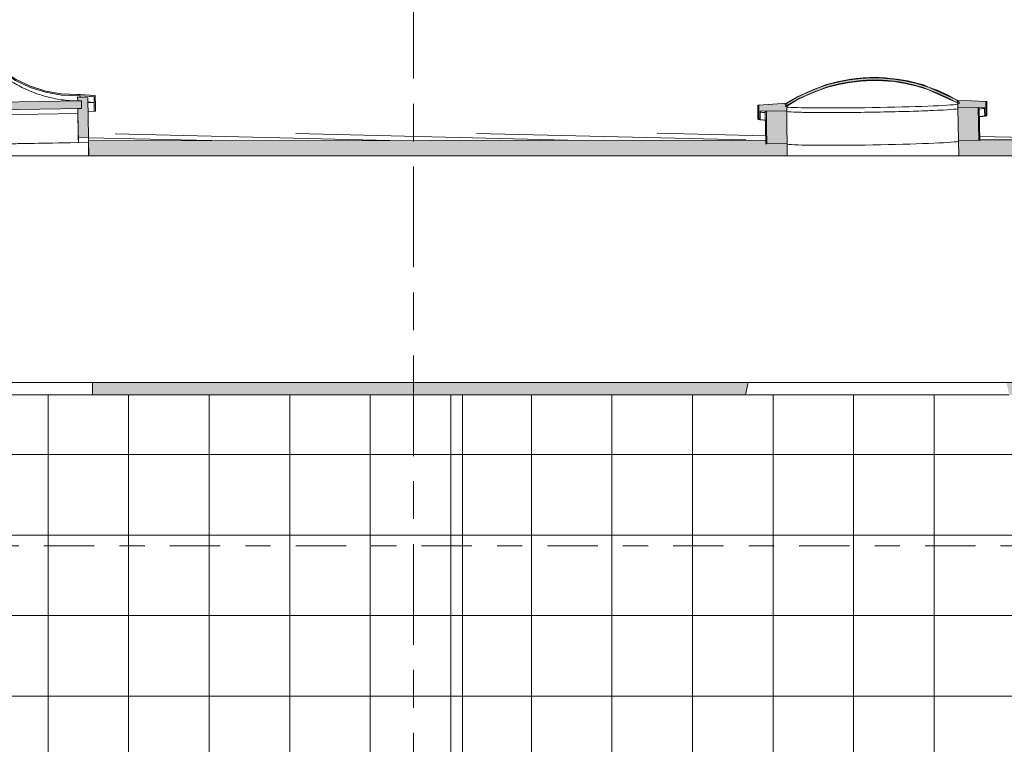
# Model space of a CAD drawing. Header units: metres. Extents: x -28 to 176, y -14 to 869.
# Tile 54 of 60: x 78.63 to 82.54, y -0.43 to 2.45. Entities that reach past the tile are written whole.
import ezdxf

# ---------------------------------------------------------------- set-up
doc = ezdxf.new("R2010")
doc.units = ezdxf.units.M
doc.linetypes.add('_Ebene_', pattern=[0.4, 0.2, -0.1, 0, -0.1])
doc.linetypes.add('_Rasterlinie_', pattern=[0.75, 0.4, -0.1, 0.15, -0.1])
for name, color, linetype, lineweight in [('A_Ebenen', 130, 'Continuous', 5), ('A_Fenster', 45, 'Continuous', 5), ('A_Geschossdecken', 7, 'Continuous', 5), ('A_Geschossdecken_Oberflächenschraffur', 7, 'Continuous', 5), ('A_Geschossdecken_Schraffur', 7, 'Continuous', 5), ('A_Linien_Feine Linien', 7, 'Continuous', 5), ('A_Raster', 128, 'Continuous', 5), ('A_Wand', 244, 'Continuous', 5), ('A_Wände_Oberflächenschraffur', 244, 'Continuous', 5)]:
    doc.layers.add(name, color=color, linetype=linetype, lineweight=lineweight)
pattern_1 = [(0, (65.62118, 18.958), (0, 0.32), []), (90, (65.62118, 18.958), (-0.32, 2e-17), [])]

# ---------------------------------------------------------------- blocks, each defined once
blk = doc.blocks.new('FE Dachkuppel rechteckig - 2320 x 1400-8069988-D')
at = {"layer": 'A_Fenster', "lineweight": 9}
for points in [[(5.2577, 2.0803), (5.2627, 2.0804), (5.2621, 2.1158), (5.327, 2.1217), (5.3911, 2.1269), (5.454, 2.1402), (5.5147, 2.1616), (5.5721, 2.1905), (5.6253, 2.2266), (5.6912, 2.2697), (5.7632, 2.3018), (5.8393, 2.3218), (5.9177, 2.3294), (6.0497, 2.3316), (6.1283, 2.3266), (6.205, 2.309), (6.278, 2.2793), (6.3996, 2.2041), (6.458, 2.177), (6.5223, 2.1571), (6.5826, 2.1463), (6.7119, 2.1395), (6.7125, 2.1041), (6.7175, 2.1041), (6.7168, 2.1442), (6.6468, 2.1483), (6.5832, 2.1513), (6.5205, 2.1625), (6.4598, 2.1817), (6.402, 2.2084), (6.2882, 2.2792), (6.2366, 2.3032), (6.1759, 2.3223), (6.1132, 2.3335), (6.0496, 2.3366), (5.9176, 2.3344), (5.8542, 2.3293), (5.7919, 2.3161), (5.7318, 2.2949), (5.675, 2.2663), (5.5696, 2.1948), (5.5127, 2.1662), (5.4527, 2.1451), (5.3904, 2.1318), (5.257, 2.1203)], [(5.3128, 2.0714), (6.6627, 2.0935), (6.6622, 2.1235), (5.3123, 2.1014)]]:
    blk.add_hatch(color=253, dxfattribs=at).paths.add_polyline_path(points, flags=0)
h = blk.add_hatch(color=253, dxfattribs=at)
h.paths.add_polyline_path([(5.2897, 1.956), (5.3297, 1.9566), (5.3278, 2.0717), (5.3128, 2.0714), (5.3123, 2.1014), (5.3273, 2.1017), (5.3271, 2.1167), (5.2872, 2.1125), (5.288, 2.0619)], flags=0)
h.paths.add_polyline_path([(6.6495, 1.9782), (6.6895, 1.9789), (6.687, 2.1354), (6.6469, 2.1383), (6.6472, 2.1233), (6.6622, 2.1235), (6.6627, 2.0935), (6.6477, 2.0932), (6.6482, 2.0619)], flags=0)
at = {"layer": 'A_Fenster', "color": 250, "lineweight": 9}
for p, q in [((6.0496, 2.3366), (5.9176, 2.3344)), ((5.9177, 2.3294), (6.0497, 2.3316)), ((5.3169, 2.1265), (5.257, 2.1203)), ((5.257, 2.1203), (5.2577, 2.0803)), ((5.257, 2.1203), (5.2572, 2.0982)), ((5.2621, 2.1158), (5.3172, 2.1215)), ((5.2627, 2.0804), (5.2621, 2.1158)), ((5.3271, 2.1167), (5.2872, 2.1125)), ((5.2872, 2.1125), (5.2897, 1.956)), ((5.2872, 2.1125), (5.2873, 2.0913)), ((6.6622, 2.1235), (5.3123, 2.1014)), ((5.3269, 2.1267), (5.3169, 2.1265)), ((5.3172, 2.1215), (5.327, 2.1217)), ((5.3173, 2.1157), (5.3172, 2.1215)), ((5.3273, 2.1017), (5.3271, 2.1167)), ((6.6568, 2.1484), (6.6468, 2.1483)), ((6.6468, 2.1433), (6.6566, 2.1434)), ((6.687, 2.1354), (6.6469, 2.1383)), ((6.6469, 2.1383), (6.6472, 2.1233)), ((6.6469, 2.1383), (6.6471, 2.1232)), ((6.6472, 2.1233), (6.6622, 2.1235)), ((6.6566, 2.1434), (6.7119, 2.1395)), ((6.6566, 2.1434), (6.6567, 2.1376)), ((6.7168, 2.1442), (6.6568, 2.1484)), ((6.6622, 2.1235), (6.6627, 2.0935)), ((6.6627, 2.0935), (6.6622, 2.1235)), ((6.6895, 1.9789), (6.687, 2.1354)), ((6.6872, 2.12), (6.7121, 2.1176)), ((6.6873, 2.1172), (6.7121, 2.1176)), ((6.7119, 2.1395), (6.7125, 2.1041)), ((6.7121, 2.1176), (6.7119, 2.1395)), ((6.7121, 2.1176), (6.7127, 2.0822)), ((6.7175, 2.1041), (6.7168, 2.1442)), ((5.2572, 2.0982), (5.2579, 2.0583)), ((5.2577, 2.0803), (5.2627, 2.0804)), ((5.2579, 2.0583), (5.2577, 2.0803)), ((5.2625, 2.0939), (5.2874, 2.0972)), ((5.2625, 2.0939), (5.2875, 2.0943)), ((5.2627, 2.0804), (5.2629, 2.0585)), ((5.2873, 2.0913), (5.2893, 1.9738)), ((5.3123, 2.1014), (5.3273, 2.1017)), ((5.3128, 2.0714), (5.3123, 2.1014)), ((5.3123, 2.1014), (5.3128, 2.0714)), ((5.3128, 2.0714), (6.6627, 2.0935)), ((6.6478, 2.0732), (5.3282, 2.0516)), ((6.6627, 2.0935), (6.6477, 2.0932)), ((6.6477, 2.0932), (6.6495, 1.9782)), ((6.6477, 2.0932), (6.6478, 2.0732)), ((6.6478, 2.0732), (6.6497, 1.9583)), ((6.6878, 2.0818), (6.7127, 2.0822)), ((6.6878, 2.0816), (6.7177, 2.0821)), ((6.7125, 2.1041), (6.7175, 2.1041)), ((6.7127, 2.0822), (6.7125, 2.1041)), ((6.7175, 2.1041), (6.7177, 2.0821)), ((5.2579, 2.0583), (5.288, 2.0588)), ((5.2629, 2.0585), (5.288, 2.0589)), ((5.3278, 2.0717), (5.3128, 2.0714)), ((5.3297, 1.9566), (5.3278, 2.0717)), ((5.2897, 1.956), (5.3297, 1.9566)), ((5.2901, 1.9349), (6.6897, 1.9578)), ((5.3299, 1.9367), (5.3297, 1.9566)), ((6.6497, 1.9583), (5.3299, 1.9367)), ((6.6495, 1.9782), (6.6895, 1.9789)), ((6.6495, 1.9782), (6.6497, 1.9583)), ((6.6896, 1.9694), (6.6895, 1.9789)), ((6.6897, 1.9578), (6.6896, 1.9694))]:
    blk.add_line(p, q, dxfattribs=at)
at = {"layer": 'A_Fenster', "color": 250, "lineweight": 9, "flags": 128}
for points in [[(5.9176, 2.3344), (5.8542, 2.3293), (5.7919, 2.3161), (5.7318, 2.2949), (5.675, 2.2663), (5.6223, 2.2306)], [(5.6253, 2.2266), (5.6912, 2.2697), (5.7632, 2.3018), (5.8393, 2.3218), (5.9177, 2.3294)], [(6.3482, 2.2424), (6.2943, 2.2764), (6.2366, 2.3032), (6.1759, 2.3223), (6.1132, 2.3335), (6.0496, 2.3366)], [(6.0497, 2.3316), (6.1283, 2.3266), (6.205, 2.309), (6.278, 2.2793), (6.3452, 2.2384)], [(5.6223, 2.2306), (5.5696, 2.1948), (5.5127, 2.1662), (5.4527, 2.1451), (5.3904, 2.1318), (5.3269, 2.1267)], [(6.3452, 2.2384), (6.3996, 2.2041), (6.458, 2.177), (6.5193, 2.1577), (6.5826, 2.1463), (6.6468, 2.1433)], [(6.6468, 2.1483), (6.5832, 2.1513), (6.5205, 2.1625), (6.4598, 2.1817), (6.402, 2.2084), (6.3482, 2.2424)], [(5.327, 2.1217), (5.3911, 2.1269), (5.454, 2.1402), (5.5147, 2.1616), (5.5721, 2.1905), (5.6253, 2.2266)]]:
    blk.add_lwpolyline(points, dxfattribs=at)
at = {"layer": 'A_Fenster', "color": 250, "lineweight": 9}
for points, knots in [([(5.6254, 2.2149), (5.642, 2.2282), (5.6682, 2.2467), (5.7051, 2.2678), (5.7313, 2.2807), (5.7558, 2.2911), (5.7781, 2.2994), (5.8009, 2.3066), (5.8239, 2.3128), (5.8471, 2.3178), (5.8783, 2.323), (5.902, 2.3251), (5.9177, 2.3258)], [0, 0, 0, 0, 0.2, 0.3, 0.4, 0.475, 0.55, 0.625, 0.7, 0.775, 0.85, 1, 1, 1, 1]), ([(6.0497, 2.328), (6.0708, 2.3278), (6.1023, 2.3254), (6.1439, 2.3181), (6.1697, 2.312), (6.19, 2.3061), (6.2102, 2.2995), (6.235, 2.2901), (6.264, 2.277), (6.3016, 2.257), (6.3282, 2.2394), (6.3453, 2.2266)], [-1, -1, -1, -1, -0.8, -0.7, -0.6, -0.55, -0.5, -0.4, -0.3, -0.2, 0, 0, 0, 0]), ([(5.328, 2.1016), (5.3384, 2.1021), (5.3596, 2.1038), (5.3913, 2.1082), (5.423, 2.1148), (5.4647, 2.1262), (5.5052, 2.1416), (5.5441, 2.1608), (5.5818, 2.1824), (5.6085, 2.2012), (5.6254, 2.2149)], [0.0024638, 0.0024638, 0.0024638, 0.0024638, 0.1, 0.2, 0.3, 0.4, 0.6, 0.7, 0.8, 1, 1, 1, 1]), ([(6.3453, 2.2266), (6.3628, 2.2136), (6.39, 2.1956), (6.4283, 2.1753), (6.4678, 2.1574), (6.5089, 2.1433), (6.5509, 2.1332), (6.5828, 2.1277), (6.6144, 2.1243), (6.6356, 2.1233), (6.6461, 2.1232)], [-1, -1, -1, -1, -0.8, -0.7, -0.6, -0.4, -0.3, -0.2, -0.1, -0.0027271, -0.0027271, -0.0027271, -0.0027271])]:
    blk.add_open_spline(points, degree=3, knots=knots, dxfattribs=at)
blk = doc.blocks.new('FE Dachkuppel rund - Ø_850 _1080_-8070059-D')
at = {"layer": 'A_Fenster', "lineweight": 9}
blk.add_hatch(color=253, dxfattribs=at).paths.add_polyline_path([(9.4636, 2.1025), (9.502, 2.1252), (9.542, 2.1453), (9.5832, 2.1625), (9.6255, 2.1769), (9.6823, 2.1908), (9.7127, 2.1966), (9.757, 2.202), (9.8015, 2.2042), (9.8461, 2.2034), (9.8907, 2.1995), (9.9349, 2.1926), (9.9785, 2.1826), (10.0335, 2.165), (10.063, 2.1538), (10.1036, 2.1351), (10.1428, 2.1136), (10.1425, 2.1254), (10.1032, 2.1464), (10.0626, 2.1648), (10.0208, 2.1804), (9.978, 2.1931), (9.9345, 2.2029), (9.8903, 2.2097), (9.8458, 2.2135), (9.8013, 2.2143), (9.7569, 2.212), (9.7127, 2.2068), (9.6688, 2.1985), (9.6256, 2.1873), (9.5833, 2.1732), (9.542, 2.1563), (9.502, 2.1366), (9.4634, 2.1143), (9.4635, 2.1084)], flags=0)
h = blk.add_hatch(color=253, dxfattribs=at)
h.paths.add_polyline_path([(9.3529, 2.0524), (9.3579, 2.0525), (9.3575, 2.0825), (9.4638, 2.0843), (9.4634, 2.1143), (9.3522, 2.1067), (9.3528, 2.0619)], flags=0)
h.paths.add_polyline_path([(10.25, 2.0671), (10.255, 2.0672), (10.2539, 2.1214), (10.1425, 2.1254), (10.1431, 2.0954), (10.2494, 2.0971), (10.2497, 2.0821)], flags=0)
h = blk.add_hatch(color=253, dxfattribs=at)
h.paths.add_polyline_path([(9.3844, 1.9529), (9.4653, 1.9542), (9.4638, 2.0843), (9.3828, 2.0829), (9.3836, 2.0179)], flags=0)
h.paths.add_polyline_path([(10.1459, 1.9653), (10.2268, 1.9667), (10.2241, 2.0967), (10.1431, 2.0954), (10.1445, 2.0304)], flags=0)
at = {"layer": 'A_Fenster', "color": 250, "lineweight": 9}
for p, q in [((9.458, 2.1125), (9.4582, 2.1007)), ((10.1481, 2.112), (10.1479, 2.1237)), ((10.2589, 2.0656), (10.258, 2.1198)), ((9.3482, 2.1049), (9.349, 2.0507)), ((9.3482, 2.1049), (9.3482, 2.1049)), ((9.3575, 2.0825), (9.4638, 2.0843)), ((9.3785, 2.0812), (9.3807, 1.9512)), ((9.4638, 2.0843), (9.3828, 2.0829)), ((10.1431, 2.0954), (10.2494, 2.0971)), ((10.2241, 2.0967), (10.1431, 2.0954)), ((10.2306, 1.9651), (10.2284, 2.0951)), ((9.3529, 2.0524), (9.3579, 2.0525)), ((9.354, 2.0508), (9.354, 2.0508)), ((10.25, 2.0671), (10.255, 2.0672)), ((10.1459, 1.9653), (10.2268, 1.9667)), ((9.3844, 1.9529), (9.4653, 1.9542))]:
    blk.add_line(p, q, dxfattribs=at)
at = {"layer": 'A_Fenster', "color": 250, "lineweight": 9, "flags": 128}
for points in [[(10.1476, 2.1242), (10.0064, 2.1866), (9.9444, 2.2025), (9.9105, 2.2085), (9.8892, 2.2114), (9.8747, 2.2129), (9.864, 2.2139), (9.8559, 2.2145), (9.8495, 2.2148), (9.8443, 2.2151), (9.84, 2.2153), (9.8364, 2.2155), (9.8332, 2.2156), (9.8305, 2.2157), (9.8281, 2.2157), (9.8259, 2.2158), (9.824, 2.2158), (9.8222, 2.2158), (9.8206, 2.2159), (9.8191, 2.2159), (9.8178, 2.2159), (9.8165, 2.2159), (9.8153, 2.2159), (9.8142, 2.2159), (9.8131, 2.2159), (9.8121, 2.2159), (9.8111, 2.2159), (9.8102, 2.2159), (9.8093, 2.2159), (9.8085, 2.2159), (9.8076, 2.2159), (9.8068, 2.2159), (9.806, 2.2159), (9.8052, 2.2159), (9.8045, 2.2159), (9.8037, 2.2159), (9.803, 2.2158), (9.8022, 2.2158), (9.8015, 2.2158), (9.8008, 2.2158), (9.8, 2.2158), (9.7993, 2.2158), (9.7985, 2.2158), (9.7978, 2.2157), (9.797, 2.2157), (9.7962, 2.2157), (9.7954, 2.2157), (9.7946, 2.2157), (9.7937, 2.2156), (9.7928, 2.2156), (9.7919, 2.2156), (9.791, 2.2156), (9.79, 2.2155), (9.7889, 2.2155), (9.7878, 2.2155), (9.7866, 2.2154), (9.7854, 2.2154), (9.784, 2.2153), (9.7826, 2.2152), (9.781, 2.2152), (9.7793, 2.2151), (9.7774, 2.215), (9.7753, 2.2149), (9.773, 2.2147), (9.7704, 2.2146), (9.7673, 2.2144), (9.7638, 2.2141), (9.7597, 2.2138), (9.7548, 2.2134), (9.7487, 2.2128), (9.7411, 2.2121), (9.7313, 2.2109), (9.718, 2.2091), (9.6989, 2.2061), (9.6694, 2.2002), (9.6176, 2.1865), (9.5076, 2.1413), (9.4584, 2.1129)], [(10.1478, 2.1124), (10.0055, 2.1764), (9.9434, 2.1925), (9.9096, 2.1986), (9.8885, 2.2014), (9.874, 2.203), (9.8635, 2.2039), (9.8554, 2.2045), (9.8491, 2.2049), (9.844, 2.2051), (9.8397, 2.2053), (9.8361, 2.2055), (9.833, 2.2056), (9.8303, 2.2057), (9.8279, 2.2057), (9.8257, 2.2058), (9.8238, 2.2058), (9.8221, 2.2058), (9.8205, 2.2059), (9.8191, 2.2059), (9.8177, 2.2059), (9.8165, 2.2059), (9.8153, 2.2059), (9.8142, 2.2059), (9.8131, 2.2059), (9.8121, 2.2059), (9.8112, 2.2059), (9.8103, 2.2059), (9.8094, 2.2059), (9.8085, 2.2059), (9.8077, 2.2059), (9.8069, 2.2059), (9.8061, 2.2059), (9.8054, 2.2059), (9.8046, 2.2059), (9.8039, 2.2059), (9.8031, 2.2058), (9.8024, 2.2058), (9.8017, 2.2058), (9.8009, 2.2058), (9.8002, 2.2058), (9.7995, 2.2058), (9.7987, 2.2058), (9.798, 2.2058), (9.7972, 2.2057), (9.7965, 2.2057), (9.7957, 2.2057), (9.7948, 2.2057), (9.794, 2.2057), (9.7931, 2.2056), (9.7922, 2.2056), (9.7913, 2.2056), (9.7903, 2.2055), (9.7893, 2.2055), (9.7882, 2.2055), (9.787, 2.2054), (9.7858, 2.2054), (9.7845, 2.2053), (9.7831, 2.2053), (9.7815, 2.2052), (9.7799, 2.2051), (9.778, 2.205), (9.7759, 2.2049), (9.7737, 2.2048), (9.7711, 2.2046), (9.7681, 2.2044), (9.7646, 2.2042), (9.7606, 2.2039), (9.7558, 2.2034), (9.7498, 2.2029), (9.7424, 2.2021), (9.7328, 2.201), (9.7198, 2.1993), (9.7012, 2.1963), (9.6724, 2.1907), (9.6222, 2.1775), (9.5162, 2.1345), (9.4586, 2.1011)], [(9.4634, 2.1143), (9.4078, 2.1105), (9.3522, 2.1067)], [(9.4634, 2.1143), (9.4635, 2.1084), (9.4636, 2.1025)], [(9.4638, 2.0843), (9.4636, 2.0993), (9.4634, 2.1143)], [(10.1428, 2.1136), (10.1426, 2.1195), (10.1425, 2.1254)], [(10.2539, 2.1214), (10.1982, 2.1234), (10.1425, 2.1254)], [(10.1425, 2.1254), (10.1428, 2.1104), (10.1431, 2.0954)], [(10.255, 2.0672), (10.2545, 2.0943), (10.2539, 2.1214)], [(9.3522, 2.1067), (9.3525, 2.0796), (9.3529, 2.0524)], [(9.3579, 2.0525), (9.3577, 2.0675), (9.3575, 2.0825)], [(9.3828, 2.0829), (9.3836, 2.0179), (9.3844, 1.9529)], [(9.4653, 1.9542), (9.4645, 2.0193), (9.4638, 2.0843)], [(10.1431, 2.0954), (10.1445, 2.0304), (10.1459, 1.9653)], [(10.2268, 1.9667), (10.2255, 2.0317), (10.2241, 2.0967)], [(10.2494, 2.0971), (10.2497, 2.0821), (10.25, 2.0671)]]:
    blk.add_lwpolyline(points, dxfattribs=at)
at = {"layer": 'A_Fenster', "color": 250, "lineweight": 9}
for radius, start, end in [(0.6576, 59.8454, 122.0277), (0.6476, 59.3029, 122.5702)]:
    blk.add_arc((9.8122, 1.5568), radius, start, end, dxfattribs=at)
for centre, major_axis, start_param, end_param in [((9.8031, 2.1123), (0.4549, 0.0074), 6.282974, 6.417136), ((9.8031, 2.1123), (0.4549, 0.0074), 3.007642, 3.141381), ((9.8035, 2.0881), (0.4499, 0.0074), 3.306728, 3.472075), ((9.8035, 2.0881), (0.4249, 0.0069), 2.999739, 3.155415), ((9.8035, 2.0881), (0.345, 0.0056), 3.31616, 4.712178), ((9.8032, 2.1063), (0.345, 0.0056), 3.326181, 6.098174), ((9.8035, 2.0881), (0.345, 0.0056), 3.326181, 3.680734), ((9.8035, 2.0881), (0.345, 0.0056), 3.757423, 3.860629), ((9.8035, 2.0881), (0.345, 0.0056), 3.939927, 4.040566), ((9.8035, 2.0881), (0.345, 0.0056), 4.121415, 4.220554), ((9.8035, 2.0881), (0.345, 0.0056), 4.302356, 4.400607), ((9.8035, 2.0881), (0.345, 0.0056), 4.482963, 4.580739), ((9.8035, 2.0881), (0.345, 0.0056), 4.663367, 4.760976), ((9.8035, 2.0881), (0.345, 0.0056), 4.712178, 6.108591), ((9.8035, 2.0881), (0.345, 0.0056), 4.843645, 4.941395), ((9.8035, 2.0881), (0.345, 0.0056), 5.023794, 5.122014), ((9.8035, 2.0881), (0.345, 0.0056), 5.203866, 5.30296), ((9.8035, 2.0881), (0.345, 0.0056), 5.383874, 5.484443), ((9.8035, 2.0881), (0.345, 0.0056), 5.56383, 5.666916), ((9.8035, 2.0881), (0.345, 0.0056), 5.743745, 6.098174), ((9.8035, 2.0881), (0.4249, 0.0069), 6.269324, 6.425039), ((9.8035, 2.0881), (0.4499, 0.0074), 5.95228, 6.175), ((9.804, 2.0581), (0.4549, 0.0074), 3.011013, 3.141381), ((9.804, 2.0581), (0.4549, 0.0074), 3.141593, 3.501856), ((9.804, 2.0581), (0.4499, 0.0074), 3.009554, 3.141381), ((9.804, 2.0581), (0.4499, 0.0074), 3.306728, 3.472075), ((9.804, 2.0581), (0.4499, 0.0074), 5.95228, 6.282974), ((9.804, 2.0581), (0.4549, 0.0074), 5.922868, 6.282974), ((9.804, 2.0581), (0.4499, 0.0074), 6.282974, 6.415224), ((9.804, 2.0581), (0.4549, 0.0074), 6.282974, 6.413765), ((9.8056, 1.9582), (0.345, 0.0056), 4.712178, 6.100455), ((9.8056, 1.9582), (0.345, 0.0056), 3.324239, 4.712178)]:
    blk.add_ellipse(centre, major_axis=major_axis, ratio=0.02802, start_param=start_param, end_param=end_param, dxfattribs=at)

msp = doc.modelspace()

# ---------------------------------------------------------------- hatches: boundary and pattern name
at = {"layer": 'A_Geschossdecken_Oberflächenschraffur'}
h = msp.add_hatch(dxfattribs=at)
h.set_pattern_fill('FP_85', color=9, style=0, pattern_type=2)
h.set_pattern_definition([(358.618, (73.546176, 2.07), (0.547275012, 0.004802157), [])])
h.paths.add_polyline_path([(59.1552, 1.9455), (61.4952, 1.9487), (61.4951, 1.9657), (59.2788, 1.9466)], flags=0)
h.paths.add_polyline_path([(62.8952, 1.9492), (65.4965, 1.9517), (65.4964, 1.9794), (62.8952, 1.9769), (62.8952, 1.9499)], flags=0)
h.paths.add_polyline_path([(66.8965, 1.953), (67.0306, 1.9532), (69.4914, 1.9556), (69.4913, 1.9833), (66.8965, 1.9808), (66.8965, 1.9635)], flags=0)
h.paths.add_polyline_path([(70.8914, 1.9569), (71.0099, 1.957), (73.4868, 1.9595), (73.4859, 1.9872), (70.8914, 1.9847), (70.8914, 1.9673)], flags=0)
h.paths.add_polyline_path([(74.887, 1.9608), (77.5018, 1.9634), (77.5009, 1.9911), (77.5002, 1.9911), (74.8865, 1.9885), (74.8868, 1.9711)], flags=0)
h.paths.add_polyline_path([(78.9019, 1.9647), (81.5927, 1.9683), (81.5922, 1.9951), (78.9015, 1.9925), (78.9018, 1.9694)], flags=0)
h.paths.add_polyline_path([(82.4389, 1.9682), (83.1819, 1.9689), (84.4305, 1.9701), (84.4694, 1.9722), (84.2253, 1.9709), (83.9621, 1.9719), (83.8254, 1.9745), (83.8015, 1.9764), (83.8015, 1.9778), (83.8012, 1.9972), (82.4421, 1.9959), (82.4426, 1.9691), (82.4389, 1.9682)], flags=0)
h.paths.add_polyline_path([(84.6487, 1.9809), (85.0037, 1.9984), (84.6484, 1.9981), (84.6486, 1.983)], flags=0)
at = {"layer": 'A_Geschossdecken_Schraffur', "lineweight": 9}
h = msp.add_hatch(color=253, dxfattribs=at)
h.paths.add_polyline_path([(83.1819, 0.9549), (86.1025, 0.9549), (86.1184, 1.0049), (82.5483, 1.0049), (82.5599, 0.9549)], flags=0)
h.paths.add_polyline_path([(81.3093, 0.9549), (81.5122, 0.9549), (81.5221, 1.0049), (78.9176, 1.0049), (78.9184, 0.9549), (80.373, 0.9549)], flags=0)
h.paths.add_polyline_path([(95.1584, 0.9549), (95.1584, 2.2049), (94.815, 2.2049), (90.8403, 2.115), (90.8437, 1.9049), (94.8355, 1.9049), (94.8355, 1.0049), (90.8584, 1.0049), (90.8593, 0.9549), (94.8355, 0.9549)], flags=0)
h.paths.add_polyline_path([(47.7085, 0.9549), (49.5198, 0.9549), (49.52, 1.0049), (47.7085, 1.0049)], flags=0)
h.paths.add_polyline_path([(58.581, 0.9549), (61.4958, 0.9549), (61.4958, 1.0049), (58.5702, 1.0049)], flags=0)
h.paths.add_polyline_path([(54.0169, 0.9549), (54.0231, 1.0049), (52.5312, 1.0049), (52.5384, 0.9549), (53.2201, 0.9549)], flags=0)
h.paths.add_polyline_path([(56.9653, 0.9549), (57.5578, 0.9549), (57.5687, 1.0049), (56.419, 1.0049), (56.426, 0.9549)], flags=0)
h.paths.add_polyline_path([(54.4786, 0.9549), (56.0165, 0.9549), (56.0235, 1.0049), (54.4723, 1.0049)], flags=0)
h.paths.add_polyline_path([(89.7361, 0.9549), (89.9591, 0.9549), (89.9583, 1.0049), (86.3268, 1.0049), (86.3366, 0.9778), (86.3443, 0.9549), (87.8635, 0.9549)], flags=0)
h.paths.add_polyline_path([(77.5183, 0.9549), (77.5174, 1.0049), (74.9026, 1.0049), (74.9034, 0.9549), (76.6278, 0.9549)], flags=0)
h.paths.add_polyline_path([(73.5032, 0.9549), (73.5024, 1.0049), (70.892, 1.0049), (70.892, 0.9549), (72.8826, 0.9549)], flags=0)
h.paths.add_polyline_path([(69.492, 0.9549), (69.492, 1.0049), (66.8971, 1.0049), (66.8971, 0.9549), (69.1373, 0.9549)], flags=0)
h.paths.add_polyline_path([(51.3475, 0.9549), (52.0306, 0.9549), (52.0382, 1.0049), (50.42, 1.0049), (50.4198, 0.9549)], flags=0)
h.paths.add_polyline_path([(62.8958, 0.9549), (65.4971, 0.9549), (65.4971, 1.0049), (62.8958, 1.0049)], flags=0)
h.paths.add_polyline_path([(82.4256, 1.9049), (89.9436, 1.9049), (89.9405, 2.0946), (84.4305, 1.9701), (82.4389, 1.9674), (82.4389, 1.9667), (82.3581, 1.9653), (82.3593, 1.9049), (82.4093, 1.9049)], flags=0)
h.paths.add_polyline_path([(52.3281, 1.9049), (54.1565, 1.9049), (54.1564, 1.9281), (52.3165, 1.9349), (52.3271, 1.9082)], flags=0)
h.paths.add_polyline_path([(81.678, 1.9049), (81.6775, 1.9542), (81.5966, 1.9529), (81.5964, 1.9673), (78.9019, 1.9647), (78.9029, 1.9049), (81.6465, 1.9049)], flags=0)
h.paths.add_polyline_path([(52.0497, 1.9049), (52.2484, 1.9049), (52.2523, 1.9154), (52.2603, 1.9349), (51.2305, 1.9349), (51.2305, 1.9394), (50.4236, 1.9426), (50.4235, 1.9049), (51.8156, 1.9049)], flags=0)
h.paths.add_polyline_path([(77.0959, 1.9049), (77.5027, 1.9049), (77.5018, 1.9634), (74.887, 1.9608), (74.8879, 1.9049), (76.6278, 1.9049)], flags=0)
h.paths.add_polyline_path([(54.339, 1.9049), (57.7363, 1.9049), (57.7364, 1.9289), (57.6541, 1.9289), (57.6541, 1.9455), (57.3837, 1.9455), (56.4972, 1.9374), (54.7416, 1.9258), (54.3381, 1.9274), (54.3385, 1.9154)], flags=0)
h.paths.add_polyline_path([(73.3507, 1.9049), (73.4877, 1.9049), (73.4868, 1.9595), (70.8914, 1.9569), (70.8914, 1.9049), (73.3459, 1.9049)], flags=0)
h.paths.add_polyline_path([(69.1373, 1.9049), (69.4914, 1.9049), (69.4914, 1.9556), (66.8965, 1.953), (66.8965, 1.9049), (67.2647, 1.9049)], flags=0)
h.paths.add_polyline_path([(65.3921, 1.9049), (65.4965, 1.9049), (65.4965, 1.9517), (62.8952, 1.9492), (62.8953, 1.9049), (65.3744, 1.9049)], flags=0)
h.paths.add_polyline_path([(47.8642, 1.9049), (49.5235, 1.9049), (49.5236, 1.946), (47.7085, 1.9528), (47.7085, 1.9049), (47.7772, 1.9049)], flags=0)
h.paths.add_polyline_path([(61.1787, 1.9049), (61.4953, 1.9049), (61.4952, 1.9478), (58.4847, 1.9455), (58.4848, 1.9289), (58.4025, 1.9289), (58.4025, 1.9049), (60.7105, 1.9049)], flags=0)
at = {"layer": 'A_Wände_Oberflächenschraffur'}
h = msp.add_hatch(dxfattribs=at)
h.set_pattern_fill('FP_65', color=133, style=0, pattern_type=2)
h.set_pattern_definition(pattern_1)
h.paths.add_polyline_path([(80.0285, -2.7651), (80.0285, 0.9549), (76.6283, 0.9549), (76.6283, -2.7651), (79.7082, -2.7651)], flags=0)
h = msp.add_hatch(dxfattribs=at)
h.set_pattern_fill('FP_65', color=133, style=0, pattern_type=2)
h.set_pattern_definition(pattern_1)
h.paths.add_polyline_path([(80.0285, -2.7651), (80.0285, 0.9549), (76.6283, 0.9549), (76.6283, -2.7651), (79.7082, -2.7651)], flags=0)
h = msp.add_hatch(dxfattribs=at)
h.set_pattern_fill('FP_65', color=133, style=0, pattern_type=2)
h.set_pattern_definition(pattern_1)
h.paths.add_polyline_path([(80.3885, -2.7651), (80.3885, 0.9549), (80.0285, 0.9549), (80.0285, -2.7651), (80.373, -2.7651)], flags=0)
h = msp.add_hatch(dxfattribs=at)
h.set_pattern_fill('FP_65', color=133, style=0, pattern_type=2)
h.set_pattern_definition(pattern_1)
h.paths.add_polyline_path([(80.3885, -2.7651), (80.3885, 0.9549), (80.0285, 0.9549), (80.0285, -2.7651), (80.373, -2.7651)], flags=0)
h = msp.add_hatch(dxfattribs=at)
h.set_pattern_fill('FP_65', color=133, style=0, pattern_type=2)
h.set_pattern_definition(pattern_1)
h.paths.add_polyline_path([(81.7691, -2.8151), (81.769, -2.8151), (81.7663, -2.8151)], flags=0)
h.paths.add_polyline_path([(81.7691, -2.7652), (81.7691, -2.7651), (82.641, -2.7651), (82.641, -1.7951), (82.631, -1.7944), (82.631, -1.7551), (82.641, -1.7551), (82.641, -1.7351), (82.631, -1.7344), (82.631, -1.7251), (82.5885, -1.7248), (82.584, -1.7222), (82.5814, -1.7177), (82.5814, -1.7125), (82.586, -1.7064), (82.601, -1.7051), (82.631, -1.7051), (82.631, -1.6951), (82.641, -1.6951), (82.641, 0.9549), (80.3885, 0.9549), (80.3885, -2.7651), (81.5713, -2.7652)], flags=0)
h = msp.add_hatch(dxfattribs=at)
h.set_pattern_fill('FP_65', color=133, style=0, pattern_type=2)
h.set_pattern_definition(pattern_1)
h.paths.add_polyline_path([(81.7691, -2.8151), (81.769, -2.8151), (81.7663, -2.8151)], flags=0)
h.paths.add_polyline_path([(81.7691, -2.7652), (81.7691, -2.7651), (82.641, -2.7651), (82.641, -1.7951), (82.631, -1.7944), (82.631, -1.7551), (82.641, -1.7551), (82.641, -1.7351), (82.631, -1.7344), (82.631, -1.7251), (82.5885, -1.7248), (82.584, -1.7222), (82.5814, -1.7177), (82.5814, -1.7125), (82.586, -1.7064), (82.601, -1.7051), (82.631, -1.7051), (82.631, -1.6951), (82.641, -1.6951), (82.641, 0.9549), (80.3885, 0.9549), (80.3885, -2.7651), (81.5713, -2.7652)], flags=0)

# ---------------------------------------------------------------- linework, layer by layer
at = {"layer": 'A_Ebenen', "color": 170, "linetype": '_Ebene_', "lineweight": 9}
for p, q in [((97.0457, 0.9549), (45.2253, 0.9549)), ((45.2253, 0.3549), (97.0457, 0.3549))]:
    msp.add_line(p, q, dxfattribs=at)
at = {"layer": 'A_Geschossdecken', "color": 250, "lineweight": 9}
for p, q in [((78.9019, 1.9647), (78.9018, 1.9694)), ((81.5964, 1.9673), (78.9019, 1.9647)), ((78.9019, 1.9647), (78.9029, 1.9049)), ((78.9019, 1.9578), (78.9028, 1.9049)), ((81.5927, 1.9683), (81.5964, 1.9673)), ((82.4389, 1.9667), (82.3581, 1.9653)), ((82.3581, 1.9653), (82.3593, 1.9049)), ((84.4305, 1.9701), (82.4389, 1.9682)), ((82.4389, 1.9682), (82.4426, 1.9691)), ((81.6775, 1.9542), (81.5966, 1.9529)), ((81.678, 1.9049), (81.6775, 1.9542)), ((78.9175, 1.0049), (78.9183, 0.9549)), ((78.9176, 1.0049), (78.9184, 0.9549)), ((70.892, 0.9549), (78.9183, 0.9549)), ((78.9183, 0.9549), (81.5122, 0.9549))]:
    msp.add_line(p, q, dxfattribs=at)
at = {"layer": 'A_Geschossdecken', "color": 250, "lineweight": 9, "flags": 128}
for points in [[(81.5966, 1.9529), (81.5965, 1.9601), (81.5964, 1.9673)], [(82.4389, 1.9682), (82.4389, 1.9674), (82.4389, 1.9667)]]:
    msp.add_lwpolyline(points, dxfattribs=at)
at = {"layer": 'A_Geschossdecken', "color": 250, "lineweight": 9}
for start_param, end_param in [(4.712178, 6.100455), (3.324239, 4.712178)]:
    msp.add_ellipse((82.0178, 1.9582), major_axis=(0.345, 0.0056), ratio=0.02802, start_param=start_param, end_param=end_param, dxfattribs=at)
msp.add_open_spline([(81.5122, 0.9549), (81.5155, 0.9716), (81.5188, 0.9882), (81.522, 1.0049)], degree=3, dxfattribs=at)
for points, knots in [([(82.0341, 0.9549), (82.0211, 0.9549), (81.9954, 0.9549), (81.9573, 0.9549), (81.9257, 0.9549), (81.9008, 0.9549), (81.8823, 0.9549), (81.864, 0.9549), (81.8459, 0.9549), (81.828, 0.9549), (81.8105, 0.9549), (81.7933, 0.9549), (81.7764, 0.9549), (81.7598, 0.9549), (81.7436, 0.9549), (81.7279, 0.9549), (81.7125, 0.9549), (81.6975, 0.9549), (81.6831, 0.9549), (81.6691, 0.9549), (81.6555, 0.9549), (81.6425, 0.9549), (81.6301, 0.9549), (81.6182, 0.9549), (81.6068, 0.9549), (81.596, 0.9549), (81.5858, 0.9549), (81.5763, 0.9549), (81.5673, 0.9549), (81.5589, 0.9549), (81.55, 0.9549), (81.5408, 0.9549), (81.532, 0.9549), (81.5248, 0.9549), (81.519, 0.9549), (81.5158, 0.9549), (81.5144, 0.9549), (81.5141, 0.9549)], [0, 0, 0, 0, 0.0454545, 0.0909091, 0.1363636, 0.1590909, 0.1818182, 0.2045455, 0.2272727, 0.25, 0.2727273, 0.2954545, 0.3181818, 0.3409091, 0.3636364, 0.3863636, 0.4090909, 0.4318182, 0.4545455, 0.4772727, 0.5, 0.5227273, 0.5454545, 0.5681818, 0.5909091, 0.6136364, 0.6363636, 0.6590909, 0.6818182, 0.7045455, 0.7272727, 0.7613636, 0.7954545, 0.8295455, 0.8636364, 0.8977273, 0.9090909, 0.9090909, 0.9090909, 0.9090909]), ([(82.5578, 0.9549), (82.5566, 0.9549), (82.5539, 0.9549), (82.549, 0.9549), (82.5446, 0.9549), (82.5395, 0.9549), (82.5338, 0.9549), (82.5273, 0.9549), (82.5202, 0.9549), (82.5125, 0.9549), (82.504, 0.9549), (82.495, 0.9549), (82.4853, 0.9549), (82.475, 0.9549), (82.4641, 0.9549), (82.4527, 0.9549), (82.4407, 0.9549), (82.4281, 0.9549), (82.415, 0.9549), (82.4013, 0.9549), (82.3872, 0.9549), (82.3727, 0.9549), (82.3576, 0.9549), (82.342, 0.9549), (82.3262, 0.9549), (82.3099, 0.9549), (82.2932, 0.9549), (82.2761, 0.9549), (82.2559, 0.9549), (82.2323, 0.9549), (82.205, 0.9549), (82.1774, 0.9549), (82.1492, 0.9549), (82.1207, 0.9549), (82.0825, 0.9549), (82.0535, 0.9549), (82.0341, 0.9549)], [0.0909091, 0.0909091, 0.0909091, 0.0909091, 0.1363636, 0.1590909, 0.1818182, 0.2045455, 0.2272727, 0.25, 0.2727273, 0.2954545, 0.3181818, 0.3409091, 0.3636364, 0.3863636, 0.4090909, 0.4318182, 0.4545455, 0.4772727, 0.5, 0.5227273, 0.5454545, 0.5681818, 0.5909091, 0.6136364, 0.6363636, 0.6590909, 0.6818182, 0.7045455, 0.7272727, 0.7613636, 0.7954545, 0.8295455, 0.8636364, 0.8977273, 0.9318182, 1, 1, 1, 1])]:
    msp.add_open_spline(points, degree=3, knots=knots, dxfattribs=at)
at = {"layer": 'A_Linien_Feine Linien'}
for p, q in [((94.8355, 1.9049), (47.6896, 1.9049)), ((47.6896, 1.0049), (94.8355, 1.0049))]:
    msp.add_line(p, q, dxfattribs=at)
at = {"layer": 'A_Raster', "linetype": '_Rasterlinie_', "lineweight": 9}
msp.add_line((80.1938, -12.7877), (80.1938, 6.0538), dxfattribs=at)
at = {"layer": 'A_Wand', "color": 250, "lineweight": 9}
for p, q in [((80.3885, 0.9549), (80.3885, -2.7651)), ((80.3885, -2.7651), (80.3885, 0.9549))]:
    msp.add_line(p, q, dxfattribs=at)

# ---------------------------------------------------------------- block references
at = {"layer": 'A_Fenster', "color": 250, "lineweight": 9}
for name in ['FE Dachkuppel rechteckig - 2320 x 1400-8069988-D', 'FE Dachkuppel rund - Ø_850 _1080_-8070059-D']:
    msp.add_blockref(name, (72.2122, 0), dxfattribs=at)

doc.saveas('drawing.dxf')
